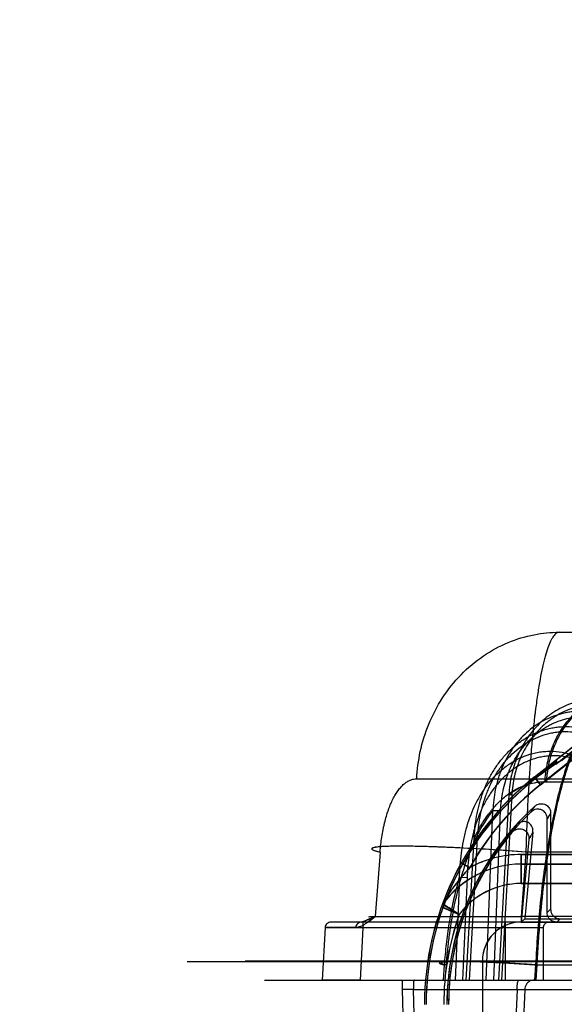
# Model space of a CAD drawing. Header units: millimetres. Extents: x 0 to 297, y 0 to 210.
# Tile 195 of 256: x 55.539 to 55.764, y 160.569 to 160.977. Entities that reach past the tile are written whole.
import ezdxf

# ---------------------------------------------------------------- set-up
doc = ezdxf.new("R2010")
doc.units = ezdxf.units.MM
doc.header["$LTSCALE"] = 16.335
doc.layers.get('0').update_dxf_attribs({"linetype": 'CONTINUOUS'})
for name, color, linetype in [('AXES_REF', 7, 'CONTINUOUS'), ('INTFCLR_1', 7, 'CONTINUOUS'), ('INTFCLR_144815', 7, 'CONTINUOUS'), ('INTFCLR_72935', 7, 'CONTINUOUS')]:
    doc.layers.add(name, color=color, linetype=linetype)

msp = doc.modelspace()

# ---------------------------------------------------------------- linework, layer by layer
at = {"color": 7, "linetype": 'Continuous'}
for radius in [7.756662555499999, 7.756, 7.706331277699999]:
    msp.add_circle((57.52239940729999, 154.539298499), radius, dxfattribs=at)
msp.add_arc((57.52239940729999, 154.539298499), 7.68, 278.2771290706, 261.7228709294, dxfattribs=at)
at = {"layer": 'AXES_REF', "color": 9, "linetype": 'Continuous'}
msp.add_circle((57.52239940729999, 154.539298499), 7.075609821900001, dxfattribs=at)
at = {"layer": 'INTFCLR_1', "color": 9, "linetype": 'Continuous'}
for p, q in [((55.8421783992, 160.7346690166), (55.751818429, 160.663332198)), ((55.7542970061, 160.6601926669), (55.8362117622, 160.7248622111)), ((55.751818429, 160.663332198), (55.7542970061, 160.6601926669)), ((55.7461757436, 160.619298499), (55.7461757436, 160.631298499)), ((55.7461757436, 160.631298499), (55.8200102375, 160.631298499)), ((55.72149536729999, 160.6278149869), (55.72498471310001, 160.6258593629)), ((55.82916327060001, 160.627298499), (55.7461757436, 160.627298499)), ((55.7461757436, 160.619298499), (55.82916327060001, 160.619298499))]:
    msp.add_line(p, q, dxfattribs=at)
at = {"layer": 'INTFCLR_1', "color": 6, "linetype": 'Continuous'}
for p, q in [((55.76289808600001, 160.6702820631), (55.8428491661, 160.7334013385)), ((55.7510951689, 160.6405633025), (55.7477251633, 160.6047091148)), ((55.7493974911, 160.6375753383), (55.7461757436, 160.603298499)), ((55.7477251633, 160.6047091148), (55.7461757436, 160.603298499)), ((55.7461757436, 160.603298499), (55.8182854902, 160.603298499)), ((55.7477251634, 160.6047091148), (55.8182854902, 160.6047091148)), ((55.73017574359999, 160.587298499), (55.73017574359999, 160.559298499))]:
    msp.add_line(p, q, dxfattribs=at)
for centre, radius, start, end in [((55.8261757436, 160.5691462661), 0.1193000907, 122.0329894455, 179.9999999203), ((55.8261757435, 160.5691462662), 0.1159999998, 128.2901631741, 150.7312980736), ((55.8261757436, 160.5691462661), 0.1106999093, 137.8164171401, 179.9999999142), ((55.8261757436, 160.5691462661), 0.11, 139.6328292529, 180.0000000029), ((55.7461757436, 160.587298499), 0.016, 90.0000001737, 180.0000001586)]:
    msp.add_arc(centre, radius, start, end, dxfattribs=at)
at = {"layer": 'INTFCLR_1', "color": 9, "linetype": 'Continuous'}
for centre, radius, start, end in [((55.8261757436, 160.5691462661), 0.12, 128.2901631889, 179.9999999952), ((55.8839486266, 160.5608305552), 0.1624058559, 149.4080691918, 150.6666944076), ((55.8883911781, 160.5605792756), 0.1588950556, 149.7763642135, 151.0155784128), ((55.7461757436, 160.587298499), 0.044, 89.9999999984, 118.7908895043), ((55.7461757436, 160.587298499), 0.04, 89.99999998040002, 144.0578067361), ((55.7461757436, 160.587298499), 0.032, 90.00000009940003, 143.0620214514), ((55.71702979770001, 160.608429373), 0.004, 144.0578066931, 160.2055077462), ((55.499238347, 160.25938891), 0.4117118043, 57.4756266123, 58.59232004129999), ((57.2790051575, 164.1269134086), 3.8499010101, 246.0025547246, 246.1219483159), ((55.8261757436, 160.5691462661), 0.112, 160.5020242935, 180.0000000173)]:
    msp.add_arc(centre, radius, start, end, dxfattribs=at)
at = {"layer": 'INTFCLR_1', "color": 6, "linetype": 'Continuous'}
msp.add_ellipse((55.8015167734, 160.6003809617), major_axis=(-0.0496983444, 0.0629512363), ratio=0.8682237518, start_param=-0.1878270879, end_param=-5e-10, dxfattribs=at)
for points, knots in [([(55.7510951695, 160.6405633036), (55.7511394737, 160.6410346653), (55.7510781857, 160.6419757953), (55.7504665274, 160.6434363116), (55.74914801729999, 160.6446583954), (55.7471721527, 160.6451020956), (55.7453847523, 160.6445793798), (55.7444711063, 160.6438393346), (55.744147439, 160.6434821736)], [0, 0, 0, 0, 0.1415735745, 0.2760336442, 0.4656093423, 0.6544990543, 0.8558663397, 1, 1, 1, 1]), ([(55.7423656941, 160.6403914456), (55.74268478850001, 160.6407668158), (55.7434524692, 160.6414274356), (55.74483535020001, 160.6419688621), (55.74644481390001, 160.6419989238), (55.7479947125, 160.6413069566), (55.7492379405, 160.6397454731), (55.7494706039, 160.6383532), (55.7493974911, 160.6375753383)], [0, 0, 0, 0, 0.1451197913, 0.2924353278, 0.4285190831, 0.6098012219, 0.7698650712, 1, 1, 1, 1])]:
    msp.add_open_spline(points, degree=3, knots=knots, dxfattribs=at)
at = {"layer": 'INTFCLR_1', "color": 9, "linetype": 'Continuous'}
msp.add_open_spline([(55.72498471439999, 160.6258593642), (55.7244183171, 160.6252707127), (55.7232937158, 160.6240664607), (55.7216498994, 160.6221916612), (55.72004238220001, 160.6202302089), (55.7184898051, 160.6181929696), (55.7170173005, 160.6161045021), (55.7154228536, 160.6136494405), (55.7143793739, 160.6118595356), (55.7137913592, 160.6107772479)], degree=3, knots=[0, 0, 0, 0, 0.130097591, 0.2623648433, 0.3970285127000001, 0.5339012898, 0.6702025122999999, 0.8038978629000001, 1, 1, 1, 1], dxfattribs=at)
at = {"layer": 'INTFCLR_144815', "color": 9, "linetype": 'Continuous'}
for p, q in [((55.76203067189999, 160.723298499), (56.0162838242, 160.7232984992)), ((55.70298331, 160.6626480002), (56.8350198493, 160.6626480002)), ((55.7560800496, 160.6613919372), (56.7654444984, 160.6613919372)), ((55.74113236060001, 160.656031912), (55.7368974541, 160.5792984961)), ((55.7423335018, 160.6559481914), (55.7381054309, 160.5792984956)), ((55.7423335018, 160.6559481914), (55.7409766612, 160.6560390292)), ((55.7316727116, 160.5792984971), (55.7345495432, 160.6495808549)), ((55.7345495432, 160.6495808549), (55.7377268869, 160.6494971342)), ((55.7348515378, 160.5792984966), (55.7377268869, 160.6494971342)), ((55.7234934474, 160.5792985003), (55.7267445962, 160.6379748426)), ((55.72486587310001, 160.5792984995), (55.7281108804, 160.637891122)), ((55.726512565, 160.6379836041), (55.7281108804, 160.637891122)), ((55.687799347, 160.6323227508), (55.68576414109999, 160.6055728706)), ((55.7481860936, 160.6323227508), (55.7462198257, 160.6055728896)), ((55.7876470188, 160.6323227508), (55.7481860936, 160.6323227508)), ((55.7206999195, 160.621843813), (55.71887850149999, 160.5792984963)), ((55.7206998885, 160.6218437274), (55.7238063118, 160.6217601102)), ((55.7238063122, 160.6217601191), (55.7219874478, 160.5792984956)), ((55.8432693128, 160.603298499), (55.6670668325, 160.603298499)), ((55.6806864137, 160.603298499), (55.6806864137, 160.600898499)), ((55.68304891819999, 160.6055439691), (55.7462198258, 160.6055728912)), ((55.7462198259, 160.6055728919), (55.68344424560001, 160.6055504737)), ((55.739642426, 160.603298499), (55.739642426, 160.579298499)), ((55.746219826, 160.6055728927), (55.746219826, 160.603298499)), ((55.7886212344, 160.6055728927), (55.746219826, 160.6055728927)), ((55.66503492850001, 160.601024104), (55.6638684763, 160.5792985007)), ((55.67772810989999, 160.601024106), (55.6650349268, 160.6010241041)), ((55.66503492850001, 160.601024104), (55.68068641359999, 160.6008984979)), ((55.68068641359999, 160.6008984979), (55.6795280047, 160.5792984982)), ((55.755642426, 160.600898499), (55.6806864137, 160.600898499)), ((55.7553794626, 160.600898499), (55.7553794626, 160.579298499)), ((55.60786972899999, 160.5870192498), (56.0240801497, 160.5870192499)), ((55.6318679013, 160.5872286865), (56.0337616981, 160.5872286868)), ((55.7140104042, 160.5792984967), (55.71448365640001, 160.585578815)), ((55.715128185, 160.5855788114), (55.7146552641, 160.5792984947)), ((55.7522073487, 160.58557882), (55.75174446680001, 160.5792984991)), ((55.7522074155, 160.5855788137), (55.7893308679, 160.5855788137)), ((55.7523975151, 160.5792984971), (55.7528600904, 160.5855788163)), ((55.6398675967, 160.5792984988), (56.9342980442, 160.5792984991)), ((55.6970011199, 160.579298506), (55.6969193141, 160.575438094)), ((55.7016112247, 160.5754380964), (55.6969193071, 160.5754380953)), ((55.69691930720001, 160.5754380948), (55.6974796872, 160.5552984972)), ((55.7016112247, 160.575438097), (55.8657763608, 160.5754380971)), ((55.70217244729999, 160.5552984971), (55.7016112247, 160.5754380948)), ((55.74454398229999, 160.5754381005), (55.7437248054, 160.5552984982)), ((55.7445439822, 160.5754380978), (55.7477107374, 160.5754380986))]:
    msp.add_line(p, q, dxfattribs=at)
at = {"layer": 'INTFCLR_144815', "color": 7, "linetype": 'Continuous'}
for p, q in [((55.6800238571, 160.603298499), (55.6822225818, 160.6040675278)), ((55.6822225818, 160.6040675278), (55.6857637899, 160.6055728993)), ((55.68576378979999, 160.6055728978), (55.6822225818, 160.6040675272)), ((55.683670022, 160.6039566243), (55.6857637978, 160.6055728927)), ((55.66503492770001, 160.6010241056), (55.6806864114, 160.6008984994)), ((55.6806864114, 160.6008984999), (55.6737684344, 160.6009540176)), ((55.6726097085, 160.5792984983), (55.6638684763, 160.5792985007)), ((55.6795280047, 160.5792984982), (55.6726097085, 160.5792984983))]:
    msp.add_line(p, q, dxfattribs=at)
at = {"layer": 'INTFCLR_144815', "color": 6, "linetype": 'Continuous'}
msp.add_line((55.74771074, 160.5754381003), (55.7468924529, 160.5552984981), dxfattribs=at)
at = {"layer": 'INTFCLR_144815', "color": 9, "linetype": 'Continuous'}
for points, knots in [([(55.7029833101, 160.6626480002), (55.7031661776, 160.6664248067), (55.7041778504, 160.6741494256), (55.7076915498, 160.6855047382), (55.7133421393, 160.6963375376), (55.7209926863, 160.7059595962), (55.7302620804, 160.7137687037), (55.7405814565, 160.7193604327), (55.7512938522, 160.7225996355), (55.7585298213, 160.723298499), (55.7620306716, 160.723298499)], [0, 0, 0, 0, 0.1216478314, 0.2493179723, 0.3805209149, 0.5124244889, 0.6422800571, 0.7678041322, 0.8873724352, 1, 1, 1, 1]), ([(55.7620306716, 160.723298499), (55.7616032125, 160.723298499), (55.7606125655, 160.7229033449), (55.7597049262, 160.7218594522), (55.7589699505, 160.7207240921), (55.7581408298, 160.7191332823), (55.7571537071, 160.7166418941), (55.756286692, 160.7137961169), (55.75569588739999, 160.7115244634), (55.7553457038, 160.710067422), (55.7547867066, 160.7076150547), (55.7539906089, 160.7036063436), (55.7530350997, 160.6978192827), (55.7523891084, 160.6931516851), (55.7519730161, 160.6898247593), (55.7516882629, 160.6874460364), (55.7512008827, 160.6830937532), (55.75056675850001, 160.67660929), (55.7500192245, 160.6699080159), (55.749672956, 160.6650307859), (55.7494828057, 160.6621410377), (55.749204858, 160.6576880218), (55.7488374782, 160.6508954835), (55.7484514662, 160.6416885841), (55.74826343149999, 160.635471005), (55.7481860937, 160.632322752)], [0, 0, 0, 0, 0.013700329, 0.0319896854, 0.0436476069, 0.0570671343, 0.0893925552, 0.1293707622, 0.1523525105, 0.1646162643, 0.1773984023, 0.2329669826, 0.2955698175, 0.3653665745, 0.3839757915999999, 0.4030306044, 0.4421500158, 0.5243389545, 0.6118418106, 0.6576374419, 0.6810495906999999, 0.7046601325, 0.8006369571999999, 0.8990660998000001, 1, 1, 1, 1]), ([(55.7816941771, 160.695469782), (55.7791846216, 160.6957608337), (55.7753423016, 160.695753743), (55.7709662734, 160.6949706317), (55.7685006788, 160.6943065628), (55.7648481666, 160.6930936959), (55.7613551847, 160.6913515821), (55.7581497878, 160.6891690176), (55.7560627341, 160.6875786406), (55.7536058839, 160.685378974), (55.7513773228, 160.6829277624), (55.7497320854, 160.6808235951), (55.7474022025, 160.677519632), (55.7454708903, 160.6739192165), (55.74396900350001, 160.6701388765), (55.7430729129, 160.6675436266), (55.7418112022, 160.662894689), (55.7412627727, 160.6587797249), (55.74113236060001, 160.6560319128)], [0, 0, 0, 0, 0.1195687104, 0.1796928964, 0.2100658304, 0.2403376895, 0.3618120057, 0.3928294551, 0.4238606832, 0.485935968, 0.5486059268, 0.5803730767, 0.612299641, 0.7399176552, 0.772238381, 0.8048151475, 0.8698047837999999, 1, 1, 1, 1]), ([(55.7560800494, 160.6613919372), (55.7561892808, 160.6637509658), (55.7567920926, 160.6685692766), (55.7588868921, 160.6756578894), (55.7622563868, 160.6824228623), (55.7668214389, 160.6884370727), (55.7723592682, 160.6933243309), (55.7785297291, 160.6968283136), (55.7839605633, 160.6985474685), (55.7877388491, 160.6991178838), (55.7898301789, 160.6992731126), (55.7908613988, 160.699298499), (55.7913725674, 160.699298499)], [0, 0, 0, 0, 0.1241681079, 0.2540877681, 0.3868697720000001, 0.5193465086, 0.6486219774, 0.7725260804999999, 0.8897785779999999, 0.9457892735, 0.9731232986, 1, 1, 1, 1]), ([(55.79196279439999, 160.699298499), (55.7898687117, 160.699298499), (55.7855318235, 160.6988599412), (55.7791169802, 160.6968284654), (55.7729426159, 160.6933244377), (55.7674033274, 160.6884373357), (55.7628364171, 160.6824228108), (55.7594659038, 160.6756589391), (55.7577010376, 160.6696874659), (55.757006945, 160.6654840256), (55.7567909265, 160.6634190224), (55.7567034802, 160.6622568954), (55.756671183, 160.6616795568), (55.7566578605, 160.6613919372)], [0, 0, 0, 0, 0.1100914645, 0.2273674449, 0.3512897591, 0.4805754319, 0.6130534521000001, 0.7458289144, 0.8757367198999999, 0.9387342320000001, 0.9696026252, 0.9848628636, 1, 1, 1, 1]), ([(55.78071815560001, 160.6931882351), (55.77835722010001, 160.6934616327), (55.7747412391, 160.693453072), (55.7706229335, 160.6927134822), (55.76830084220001, 160.6920865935), (55.7648577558, 160.6909418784), (55.7615644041, 160.6892980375), (55.7585399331, 160.6872403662), (55.7565686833, 160.6857401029), (55.7542470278, 160.6836644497), (55.75213803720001, 160.6813526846), (55.75057994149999, 160.6793672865), (55.7483700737, 160.6762487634), (55.74653338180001, 160.6728505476), (55.7450980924, 160.6692814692), (55.74423894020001, 160.6668302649), (55.7430217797, 160.6624375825), (55.7424773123, 160.658547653), (55.7423335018, 160.6559481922)], [0, 0, 0, 0, 0.1191395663, 0.1791054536, 0.2094124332, 0.2396275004, 0.3609596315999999, 0.3919631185, 0.4229886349, 0.4850747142, 0.5477804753, 0.5795754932, 0.6115362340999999, 0.7393483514, 0.7717279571, 0.8043681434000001, 0.8694952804, 1, 1, 1, 1]), ([(55.77641748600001, 160.6900041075), (55.7737898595, 160.6904878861), (55.7704020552, 160.6906788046), (55.7664125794, 160.6902642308), (55.76378042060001, 160.6898220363), (55.7605507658, 160.6889607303), (55.7574421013, 160.6877043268), (55.7550443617, 160.6864731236), (55.7515430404, 160.6844007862), (55.7483376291, 160.681802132), (55.7455318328, 160.6788115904), (55.7437394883, 160.6766838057), (55.74088870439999, 160.672700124), (55.7386499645, 160.6682886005), (55.737182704, 160.6643183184), (55.7363164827, 160.661596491), (55.73512019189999, 160.6567323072), (55.7346398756, 160.6524437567), (55.7345495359, 160.6495808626)], [0, 0, 0, 0, 0.1211895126, 0.151636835, 0.1819146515, 0.2421699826, 0.3028393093, 0.3336065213, 0.3643565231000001, 0.4873455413, 0.5186998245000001, 0.5503572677, 0.6134640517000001, 0.7405722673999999, 0.7730161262, 0.8054479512, 0.8700775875, 1, 1, 1, 1]), ([(55.7377268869, 160.6494971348), (55.7378386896, 160.6522219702), (55.7383274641, 160.656298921), (55.73949245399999, 160.6609205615), (55.740328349, 160.6635037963), (55.7417372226, 160.6672674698), (55.7438725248, 160.6714468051), (55.74658064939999, 160.6752219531), (55.7482802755, 160.6772365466), (55.75093591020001, 160.6800649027), (55.7539649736, 160.68252433), (55.7572725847, 160.684485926), (55.7595338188, 160.6856505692), (55.76246371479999, 160.6868388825), (55.7655066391, 160.6876542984), (55.7679851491, 160.6880734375), (55.77173709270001, 160.6884668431), (55.7749233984, 160.6882882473), (55.7773935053, 160.6878318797)], [0, 0, 0, 0, 0.1307039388, 0.1956436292, 0.228211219, 0.2607779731, 0.3882428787, 0.4514455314, 0.4831291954, 0.5144954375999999, 0.6373872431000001, 0.6680726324, 0.6987582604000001, 0.7592205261, 0.8192108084, 0.8493332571, 0.8796108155, 1, 1, 1, 1]), ([(55.7528601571, 160.5855788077), (55.75293265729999, 160.5870545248), (55.7530900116, 160.5899996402), (55.7534525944, 160.5958374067), (55.7542004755, 160.6057790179), (55.7553360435, 160.6169243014), (55.75660198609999, 160.6264688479), (55.7572950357, 160.6311043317), (55.7577071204, 160.633706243), (55.75871553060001, 160.6398382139), (55.76058765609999, 160.649644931), (55.7631194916, 160.6597033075), (55.7650019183, 160.6658829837), (55.7662243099, 160.6696174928), (55.7683579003, 160.6754807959), (55.7715992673, 160.6827223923), (55.7747873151, 160.687871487), (55.77641748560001, 160.6900041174)], [0, 0, 0, 0, 0.0409634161, 0.0817682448, 0.1621610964, 0.3173623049, 0.3922819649, 0.429081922, 0.4473061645, 0.4653182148, 0.6013741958, 0.7239826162, 0.7526347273, 0.7804673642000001, 0.8329182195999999, 0.9255775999, 1, 1, 1, 1]), ([(55.7267445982, 160.6379748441), (55.72688045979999, 160.6410646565), (55.7275441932, 160.6472341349), (55.729302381, 160.6540070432), (55.7309390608, 160.6583589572), (55.73215734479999, 160.6612081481), (55.7339110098, 160.6646457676), (55.735986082, 160.667894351), (55.73783986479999, 160.6703520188), (55.7398100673, 160.6726932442), (55.74248696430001, 160.6753892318), (55.7454465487, 160.6777456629), (55.7479673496, 160.679399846), (55.75058377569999, 160.6808875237), (55.7540071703, 160.6824139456), (55.7575930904, 160.6834617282), (55.76052266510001, 160.6839924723), (55.76348991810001, 160.6843151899), (55.767235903, 160.6843165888), (55.770199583, 160.683884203), (55.7716585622, 160.6835629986)], [0, 0, 0, 0, 0.1270359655, 0.2540180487, 0.2860764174, 0.3179689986, 0.3812600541, 0.4443491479, 0.4760170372, 0.5076518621, 0.569982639, 0.6317207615, 0.6626474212, 0.6937541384, 0.7552738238, 0.8161324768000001, 0.8466883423, 0.8774741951, 0.9386376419, 1, 1, 1, 1]), ([(55.7281108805, 160.637891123), (55.7282765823, 160.6408686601), (55.72896503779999, 160.6467979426), (55.7306887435, 160.6533018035), (55.73227229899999, 160.6574712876), (55.7334449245, 160.6601937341), (55.73512471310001, 160.6634754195), (55.7371060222, 160.6665756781), (55.7388716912, 160.6689195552), (55.7407437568, 160.6711498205), (55.7432833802, 160.6737161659), (55.7460872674, 160.6759612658), (55.7484728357, 160.6775369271), (55.7509452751, 160.678951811), (55.75417601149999, 160.6804058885), (55.7575598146, 160.6814046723), (55.7603215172, 160.6819127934), (55.7631152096, 160.6822226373), (55.7666397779, 160.6822301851), (55.7694274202, 160.6818227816), (55.7707986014, 160.6815195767)], [0, 0, 0, 0, 0.128678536, 0.2567629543, 0.2890226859, 0.3210857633, 0.3846329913, 0.4478671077, 0.4795655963, 0.5112040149, 0.5734604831, 0.6350153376, 0.6658081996, 0.6967504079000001, 0.7578619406, 0.8182111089, 0.8484726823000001, 0.8789389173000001, 0.9394047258, 1, 1, 1, 1]), ([(55.7206998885, 160.6218437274), (55.72080638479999, 160.6252027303), (55.72118774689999, 160.6302456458), (55.7221389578, 160.6360636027), (55.722851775, 160.639366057), (55.724093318, 160.644255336), (55.7260829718, 160.6498224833), (55.7288209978, 160.6550287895), (55.730614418, 160.6578700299), (55.7325525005, 160.6605956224), (55.7347162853, 160.6631436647), (55.737103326, 160.6654654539), (55.7396247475, 160.6676107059), (55.7423525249, 160.6694868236), (55.7452573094, 160.6710374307), (55.7482585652, 160.6723542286), (55.7514017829, 160.6733091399), (55.7546225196, 160.6738644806), (55.7578811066, 160.6741484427), (55.7619928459, 160.673982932), (55.7652117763, 160.6732974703), (55.7667844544, 160.6728251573)], [0, 0, 0, 0, 0.1263176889, 0.1896567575, 0.2214533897, 0.2532710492, 0.3792700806, 0.4423517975, 0.4740328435, 0.5054936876, 0.5680123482, 0.5993182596, 0.6305764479, 0.6923759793, 0.7232559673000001, 0.7542350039, 0.8154680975, 0.8460950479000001, 0.8769616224, 0.9382797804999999, 1, 1, 1, 1]), ([(55.7676444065, 160.6709965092), (55.7661684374, 160.6714451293), (55.76314339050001, 160.6720947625), (55.7592765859, 160.6722467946), (55.7562100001, 160.6719719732), (55.7531738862, 160.6714373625), (55.7502092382, 160.6705222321), (55.7473774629, 160.6692622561), (55.7446308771, 160.6677767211), (55.7420490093, 160.665982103), (55.7396625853, 160.6639280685), (55.7373956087, 160.661703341), (55.7353391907, 160.6592608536), (55.7334934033, 160.6566480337), (55.731779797, 160.6539185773), (55.7291524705, 160.64890313), (55.7272304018, 160.6435397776), (55.7260166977, 160.6388203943), (55.7253112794, 160.635618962), (55.7243512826, 160.629954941), (55.7239525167, 160.6250401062), (55.7238063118, 160.6217601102)], [0, 0, 0, 0, 0.0605759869, 0.1208195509, 0.1511838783, 0.1813429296, 0.2417568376, 0.2723830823, 0.3029546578, 0.364270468, 0.395354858, 0.4265274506, 0.488916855, 0.5203769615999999, 0.5521029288, 0.6154045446, 0.7423768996, 0.7745526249, 0.8067629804, 0.8710742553, 1, 1, 1, 1]), ([(55.766784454, 160.6728251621), (55.76584345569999, 160.6703504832), (55.764488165, 160.6663733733), (55.7630709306, 160.6615736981), (55.7622308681, 160.6585029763), (55.7609510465, 160.6535733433), (55.7595534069, 160.6473938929), (55.7581952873, 160.6403702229), (55.7572303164, 160.6348233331), (55.7563644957, 160.629306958), (55.7552483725, 160.6213345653), (55.75405683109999, 160.6110674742), (55.7529473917, 160.5984465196), (55.75242013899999, 160.5899069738), (55.7522073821, 160.5855788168)], [0, 0, 0, 0, 0.0894776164, 0.1418886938, 0.1691245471, 0.1970664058, 0.3140128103, 0.3831519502, 0.4388267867, 0.5042844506, 0.5718586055, 0.7108822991, 0.8535472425, 1, 1, 1, 1]), ([(55.687799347, 160.6323227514), (55.6878794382, 160.6333737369), (55.68807721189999, 160.6354509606), (55.6884890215, 160.638522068), (55.68888396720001, 160.6407824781), (55.6891833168, 160.6422629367), (55.689389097, 160.6432273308), (55.68976595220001, 160.6448594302), (55.6903635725, 160.6471021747), (55.6910539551, 160.6492588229), (55.6916551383, 160.6508955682), (55.69226643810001, 160.6524184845), (55.6930726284, 160.6541877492), (55.69412945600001, 160.6561238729), (55.6950837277, 160.6575739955), (55.6958826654, 160.6586080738), (55.6966631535, 160.6595151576), (55.69766589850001, 160.6604980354), (55.6987485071, 160.6613037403), (55.6996319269, 160.6618085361), (55.70050015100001, 160.6622106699), (55.70161338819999, 160.6625549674), (55.70253175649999, 160.6626477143), (55.7029833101, 160.6626480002)], [0, 0, 0, 0, 0.08712088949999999, 0.1724187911, 0.2560556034, 0.2767237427, 0.2972609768, 0.3375601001, 0.4151643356, 0.4890306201, 0.5246350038, 0.559266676, 0.6246546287, 0.6852087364, 0.7414200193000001, 0.76791806, 0.7931714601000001, 0.8402918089, 0.8836711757, 0.9042761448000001, 0.9242977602, 0.9626769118, 1, 1, 1, 1]), ([(55.72674459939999, 160.6379748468), (55.7276012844, 160.6397476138), (55.7294264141, 160.6431896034), (55.7318162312, 160.6468369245), (55.7335362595, 160.6490908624), (55.73431964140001, 160.6500573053), (55.7351824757, 160.6510657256), (55.7368797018, 160.6529289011), (55.7396208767, 160.655477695), (55.74287893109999, 160.6577106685), (55.7452417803, 160.658930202), (55.7465980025, 160.6595236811), (55.7486229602, 160.6603079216), (55.7517675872, 160.6611491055), (55.7546453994, 160.6613919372), (55.7560800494, 160.6613919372)], [0, 0, 0, 0, 0.1489683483, 0.2944108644, 0.3292432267, 0.3634630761, 0.3885221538, 0.4296476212, 0.5541283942, 0.6707652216, 0.727181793, 0.7550842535, 0.7827361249, 0.8914540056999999, 1, 1, 1, 1]), ([(55.7566578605, 160.6613919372), (55.7552869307, 160.6613912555), (55.7525460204, 160.6611712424), (55.748523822, 160.6601443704), (55.74466974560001, 160.6584383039), (55.74227994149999, 160.6568943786), (55.7411323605, 160.6560319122)], [0, 0, 0, 0, 0.2462311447, 0.4912230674, 0.7421633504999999, 1, 1, 1, 1]), ([(55.73454950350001, 160.6495809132), (55.733268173, 160.6479945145), (55.73130184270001, 160.6451958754), (55.7292288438, 160.6416244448), (55.7279242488, 160.6391227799), (55.7259454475, 160.6350432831), (55.7232673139, 160.6283714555), (55.721267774, 160.6217753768), (55.7201982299, 160.6176646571), (55.7197640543, 160.6159311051), (55.71903513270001, 160.6128457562), (55.7177067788, 160.6064978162), (55.716516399, 160.5990612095), (55.7157382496, 160.5924208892), (55.71536386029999, 160.58852711), (55.7152023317, 160.5865629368), (55.7151281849, 160.5855788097)], [0, 0, 0, 0, 0.090281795, 0.150978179, 0.1827391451, 0.2151716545, 0.3516918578, 0.5004393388, 0.5199902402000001, 0.5397442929, 0.5795570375, 0.6603392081, 0.82682356, 0.9127508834, 0.9563068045, 1, 1, 1, 1]), ([(55.7481860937, 160.632322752), (55.74367340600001, 160.6326541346), (55.734484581, 160.6332781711), (55.7230164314, 160.6339205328), (55.7139127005, 160.6343255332), (55.7075220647, 160.6345524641), (55.7016779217, 160.6346955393), (55.6965411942, 160.6347481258), (55.692248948, 160.6347150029), (55.6888779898, 160.6345805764), (55.686705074, 160.6344238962), (55.6854254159, 160.6341911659), (55.6848321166, 160.6340765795), (55.6841314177, 160.6336501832), (55.68506656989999, 160.6330378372), (55.68611679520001, 160.6327554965), (55.68718672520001, 160.6324616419), (55.687799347, 160.6323227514)], [0, 0, 0, 0, 0.2001532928, 0.4073893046, 0.5080630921, 0.6032469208, 0.6902430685, 0.7666635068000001, 0.8304143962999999, 0.8802557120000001, 0.9154422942, 0.9276351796, 0.9363693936, 0.9447329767, 0.9535086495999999, 0.9722133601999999, 1, 1, 1, 1]), ([(55.7481860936, 160.6323227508), (55.74318095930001, 160.6326902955), (55.73345123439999, 160.6333454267), (55.72154163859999, 160.6339950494), (55.7126345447, 160.634375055), (55.7066455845, 160.6345770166), (55.7012421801, 160.6347011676), (55.6964992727, 160.6347473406), (55.6924876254, 160.6347137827), (55.6892503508, 160.6346082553), (55.6868635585, 160.6344250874), (55.6853625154, 160.6342171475), (55.6846570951, 160.6339749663), (55.68434845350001, 160.6337946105), (55.6843769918, 160.633486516), (55.6846903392, 160.6332888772), (55.6851473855, 160.6330619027), (55.68620944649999, 160.6327018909), (55.6871190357, 160.6324769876), (55.687799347, 160.6323227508)], [0, 0, 0, 0, 0.2218676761, 0.4311033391, 0.5272738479, 0.6159967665, 0.6960112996, 0.7662235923, 0.8256374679, 0.8734719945, 0.9090838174, 0.9321528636, 0.9390382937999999, 0.943173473, 0.9461226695, 0.9508441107, 0.9584508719, 0.9691608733, 1, 1, 1, 1]), ([(55.71448365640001, 160.5855788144), (55.7147013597, 160.5884672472), (55.7152467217, 160.5941696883), (55.716404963, 160.6025887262), (55.7176550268, 160.6094296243), (55.71882815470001, 160.6147378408), (55.7197408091, 160.6184155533), (55.7203879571, 160.6207651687), (55.7206997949, 160.6218434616)], [0, 0, 0, 0, 0.235788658, 0.4661480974, 0.691585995, 0.8016394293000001, 0.9086289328, 1, 1, 1, 1]), ([(55.6673769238, 160.6032984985), (55.6670926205, 160.6032984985), (55.6664947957, 160.6031857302), (55.665717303, 160.6026817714), (55.6651891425, 160.6019140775), (55.6650497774, 160.6013140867), (55.665034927, 160.6010241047)], [0, 0, 0, 0, 0.238267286, 0.4963132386, 0.7566549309, 1, 1, 1, 1]), ([(55.68002374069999, 160.6032984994), (55.6797448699, 160.6032984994), (55.67915669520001, 160.6031849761), (55.6783943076, 160.6026791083), (55.6778784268, 160.6019116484), (55.6777426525, 160.6013138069), (55.6777281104, 160.6010241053)], [0, 0, 0, 0, 0.2360867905, 0.4931181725, 0.7544352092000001, 1, 1, 1, 1]), ([(55.7577400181, 160.603298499), (55.7574937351, 160.603298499), (55.7569968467, 160.6032185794), (55.756328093, 160.6028712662), (55.755797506, 160.6023309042), (55.7554574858, 160.6016517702), (55.7553794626, 160.6011486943), (55.7553794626, 160.600898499)], [0, 0, 0, 0, 0.1984212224, 0.3974482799, 0.5974517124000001, 0.7984267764, 1, 1, 1, 1]), ([(55.7522073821, 160.5855788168), (55.7515222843, 160.585629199), (55.7501365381, 160.5857292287), (55.7473137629, 160.5859252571), (55.7437114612, 160.5861600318), (55.7393489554, 160.5864175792), (55.7350015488, 160.5866449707), (55.7307748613, 160.5868333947), (55.72677702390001, 160.5869752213), (55.7231293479, 160.5870661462), (55.7199003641, 160.5870952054), (55.71727096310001, 160.5870855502), (55.7148488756, 160.5869635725), (55.7136497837, 160.5869229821), (55.712139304, 160.5865577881), (55.71253595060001, 160.5861359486), (55.7129771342, 160.5859946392), (55.7136546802, 160.5857681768), (55.7141841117, 160.5856465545), (55.71448365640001, 160.5855788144)], [0, 0, 0, 0, 0.0486125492, 0.0983187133, 0.2002375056, 0.3040715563, 0.4075742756, 0.5082928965, 0.6035104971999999, 0.6905233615, 0.7669385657, 0.8306584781, 0.8804425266, 0.9276635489, 0.9442273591, 0.9500869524, 0.9614238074, 0.9782671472, 1, 1, 1, 1]), ([(55.7151281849, 160.5855788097), (55.7148293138, 160.5856464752), (55.7143010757, 160.5857678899), (55.71362601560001, 160.5859942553), (55.7131856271, 160.5861351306), (55.71279254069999, 160.5865589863), (55.7143066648, 160.586918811), (55.7155065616, 160.5869631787), (55.7179302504, 160.5870835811), (55.7205600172, 160.5870937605), (55.7237889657, 160.587064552), (55.72743613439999, 160.5869737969), (55.7314331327, 160.5868321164), (55.7356587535, 160.5866439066), (55.7400049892, 160.5864167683), (55.74575291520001, 160.5860776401), (55.7500389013, 160.5857861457), (55.7528601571, 160.5855788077)], [0, 0, 0, 0, 0.0216891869, 0.0384882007, 0.0497822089, 0.0556104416, 0.0722442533, 0.1195311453, 0.1693476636, 0.2330897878, 0.3095170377, 0.3965332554, 0.4917474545, 0.5924582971, 0.6959512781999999, 0.7997757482, 1, 1, 1, 1]), ([(55.7021076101, 160.5792985), (55.7019748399, 160.5792985), (55.7017191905, 160.5788375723), (55.7015667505, 160.577611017), (55.701553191, 160.5763533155), (55.7016112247, 160.5754380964)], [0, 0, 0, 0, 0.09977853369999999, 0.3108199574, 1, 1, 1, 1]), ([(55.7445439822, 160.5754380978), (55.7445455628, 160.5756753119), (55.7445606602, 160.5763795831), (55.7446630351, 160.5775762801), (55.74481558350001, 160.5785292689), (55.745123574, 160.5792984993), (55.7453067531, 160.579298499)], [0, 0, 0, 0, 0.1771615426, 0.5299950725, 0.8631970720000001, 1, 1, 1, 1]), ([(55.7516402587, 160.5792984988), (55.7509065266, 160.579298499), (55.74961289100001, 160.5789112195), (55.7481542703, 160.5774728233), (55.7477362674, 160.5761818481), (55.7477107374, 160.5754380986)], [0, 0, 0, 0, 0.3656769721, 0.6291122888, 1, 1, 1, 1])]:
    msp.add_open_spline(points, degree=3, knots=knots, dxfattribs=at)
at = {"layer": 'INTFCLR_144815', "color": 7, "linetype": 'Continuous'}
for points, knots in [([(55.68576379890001, 160.6055728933), (55.6850689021, 160.605030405), (55.6837216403, 160.6039727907), (55.6817216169, 160.6025348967), (55.6800414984, 160.6015780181), (55.6787048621, 160.6011182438), (55.6780464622, 160.6010241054), (55.6777281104, 160.6010241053)], [0, 0, 0, 0, 0.2824307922, 0.5485696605, 0.78925854, 0.8980094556, 1, 1, 1, 1]), ([(55.68002374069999, 160.6032984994), (55.6803348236, 160.6032984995), (55.6810773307, 160.603557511), (55.6823022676, 160.6041009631), (55.683901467, 160.6048247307), (55.68510079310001, 160.6053177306), (55.68576379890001, 160.6055728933)], [0, 0, 0, 0, 0.1508773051, 0.370722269, 0.655445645, 1, 1, 1, 1])]:
    msp.add_open_spline(points, degree=3, knots=knots, dxfattribs=at)
at = {"layer": 'INTFCLR_72935', "color": 9, "linetype": 'Continuous'}
for p, q in [((55.7516591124, 160.6633315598), (55.8423349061, 160.7351671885)), ((55.836335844, 160.7253114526), (55.7541430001, 160.6601962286)), ((55.7516591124, 160.6633315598), (55.7541430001, 160.6601962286)), ((55.7461757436, 160.631298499), (55.7461757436, 160.619298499)), ((55.8200102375, 160.631298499), (55.7461757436, 160.631298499)), ((55.7248833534, 160.6258034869), (55.7213905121, 160.6277528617)), ((55.7461757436, 160.627298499), (55.8298885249, 160.627298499)), ((55.8152489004, 160.619298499), (55.7461757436, 160.619298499)), ((55.7205149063, 160.6064171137), (55.7136920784, 160.6106396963)), ((55.75702688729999, 160.60723773), (55.7584375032, 160.6086483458)), ((55.7623767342, 160.6047091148), (55.7609661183, 160.603298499))]:
    msp.add_line(p, q, dxfattribs=at)
at = {"layer": 'INTFCLR_72935', "color": 6, "linetype": 'Continuous'}
for p, q in [((55.8443315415, 160.7349493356), (55.7605330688, 160.6685620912)), ((55.7603597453, 160.6693314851), (55.75209373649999, 160.6627829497)), ((55.7605330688, 160.6685620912), (55.7603597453, 160.6693314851)), ((55.7607978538, 160.670571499), (55.76035974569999, 160.669331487)), ((55.7607978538, 160.6705714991), (55.7605330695, 160.6685620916)), ((55.7584375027, 160.6483723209), (55.7584375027, 160.6086483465)), ((55.7570268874, 160.6072377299), (55.7570268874, 160.6461076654)), ((55.8309113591, 160.6032984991), (55.7461757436, 160.603298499)), ((55.76237673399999, 160.6047091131), (55.8197712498, 160.6047091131)), ((55.73017574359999, 160.587298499), (55.73017574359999, 160.559298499))]:
    msp.add_line(p, q, dxfattribs=at)
at = {"layer": 'INTFCLR_72935', "color": 9, "linetype": 'Continuous'}
for centre, radius, start, end in [((55.8261757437, 160.5692716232), 0.1200000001, 128.3871445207, 180.0000000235), ((55.8261757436, 160.5692716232), 0.1160000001, 128.3871445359, 150.8338633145), ((55.88796504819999, 160.5631473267), 0.1622038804, 147.1110039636, 148.0875275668), ((55.8921587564, 160.5635079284), 0.1583772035, 147.5992961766, 148.5645228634), ((55.7461757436, 160.587298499), 0.044, 90.00000001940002, 118.94160473), ((55.7461757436, 160.587298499), 0.04, 90.00000001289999, 144.300795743), ((55.7461757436, 160.587298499), 0.032, 90.00000001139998, 143.3120357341), ((55.7169404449, 160.6083055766), 0.004, 144.3007957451, 160.3362464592), ((57.2711027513, 164.1356929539), 3.8548813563, 246.1624730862, 246.2817077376), ((55.8261757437, 160.5692716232), 0.112, 160.6306711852, 180.000000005)]:
    msp.add_arc(centre, radius, start, end, dxfattribs=at)
at = {"layer": 'INTFCLR_72935', "color": 6, "linetype": 'Continuous'}
for centre, radius, start, end in [((55.8261757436, 160.5692716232), 0.1193000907, 128.3871439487, 179.9999995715), ((55.8261757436, 160.5692716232), 0.1106999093, 132.2403996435, 179.9999995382), ((55.8261757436, 160.5692716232), 0.11, 133.6290549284, 179.9999999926), ((55.7461757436, 160.587298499), 0.016, 90.00000006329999, 180.0000000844)]:
    msp.add_arc(centre, radius, start, end, dxfattribs=at)
at = {"layer": 'INTFCLR_72935', "color": 7, "linetype": 'Continuous'}
msp.add_arc((55.7701791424, 160.58012081), 0.0642045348, 145.6670095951, 151.618490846, dxfattribs=at)
at = {"layer": 'INTFCLR_72935', "color": 6, "linetype": 'Continuous'}
for points, knots in [([(55.7517585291, 160.6512261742), (55.7521018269, 160.651537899), (55.7530606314, 160.6521727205), (55.7548741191, 160.6524870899), (55.7567814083, 160.6518353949), (55.7581247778, 160.6503457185), (55.7584375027, 160.6490300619), (55.7584375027, 160.6483723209)], [0, 0, 0, 0, 0.1518213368, 0.3696023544, 0.5773212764, 0.7846511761, 1, 1, 1, 1]), ([(55.7570268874, 160.6461076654), (55.7570268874, 160.6465992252), (55.7568571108, 160.6475636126), (55.7560201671, 160.6489915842), (55.7545037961, 160.6500072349), (55.7523110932, 160.650193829), (55.7508999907, 160.6494857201), (55.7502772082, 160.6488920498)], [0, 0, 0, 0, 0.1593239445, 0.3094162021, 0.5264831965, 0.7211252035, 1, 1, 1, 1]), ([(55.7609661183, 160.603298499), (55.7605045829, 160.603298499), (55.7595782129, 160.6034576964), (55.7583665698, 160.6041587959), (55.7573289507, 160.6054000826), (55.7570268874, 160.6065585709), (55.7570268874, 160.6072377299)], [0, 0, 0, 0, 0.2250804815, 0.4476643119, 0.668789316, 1, 1, 1, 1]), ([(55.7584375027, 160.6086483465), (55.7584375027, 160.608186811), (55.7585966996, 160.6072604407), (55.759297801, 160.6060487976), (55.7605390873, 160.6050111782), (55.7616975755, 160.6047091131), (55.76237673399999, 160.6047091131)], [0, 0, 0, 0, 0.225080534, 0.4476642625, 0.66878964, 1, 1, 1, 1])]:
    msp.add_open_spline(points, degree=3, knots=knots, dxfattribs=at)
at = {"layer": 'INTFCLR_72935', "color": 7, "linetype": 'Continuous'}
for points, knots in [([(55.7248833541, 160.6258034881), (55.7243139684, 160.6252092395), (55.7231854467, 160.6239953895), (55.7215390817, 160.6221083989), (55.7199334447, 160.6201388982), (55.7183821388, 160.6180920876), (55.716908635, 160.6159896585), (55.7153161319, 160.6135207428), (55.7142759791, 160.6117229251), (55.7136920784, 160.6106396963)], [0, 0, 0, 0, 0.1306187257, 0.2629986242, 0.3973825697, 0.5338310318, 0.670518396, 0.8047524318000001, 1, 1, 1, 1]), ([(55.7248833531, 160.6258034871), (55.7244577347, 160.6253620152), (55.7236552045, 160.6245024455), (55.7225343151, 160.6232525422), (55.7215408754, 160.6220956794), (55.72042794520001, 160.6207498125), (55.7192640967, 160.619267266), (55.7181131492, 160.617705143), (55.7174510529, 160.6167574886), (55.7171605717, 160.6163323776)], [0, 0, 0, 0, 0.15037131, 0.2883251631, 0.4116602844, 0.5242629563, 0.7165506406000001, 0.8737454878, 1, 1, 1, 1])]:
    msp.add_open_spline(points, degree=3, knots=knots, dxfattribs=at)

doc.saveas('drawing.dxf')
